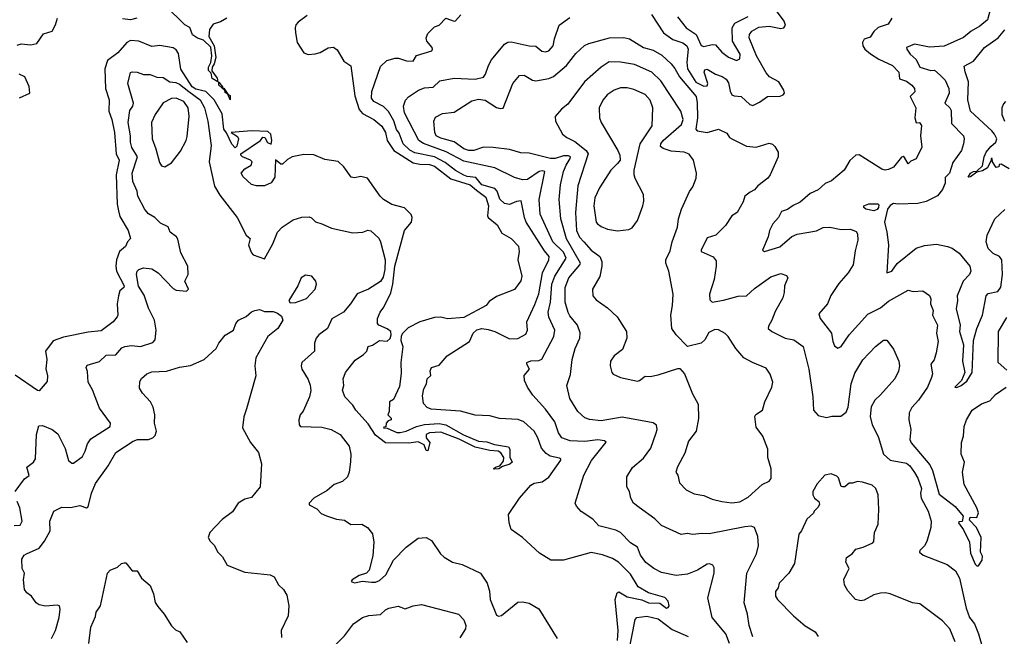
# Model space of a CAD drawing. Extents: x 1468344 to 1613994, y 525695 to 643861.
# Tile 169 of 256: x 1523916 to 1529944, y 565609 to 569386. Entities that reach past the tile are written whole.
import ezdxf

# ---------------------------------------------------------------- set-up
doc = ezdxf.new("R2010")
doc.units = 0

msp = doc.modelspace()

# ---------------------------------------------------------------- linework, layer by layer
at = {"layer": '0CON10XD'}
for points in [[(1525185, 569394.7), (1525145, 569372.9), (1525101.2, 569358.8), (1525078, 569325), (1525073.6, 569283.6), (1525106.4, 569225), (1525117.3, 569155), (1525107.1, 569115), (1525094.6, 569095.4), (1525092.5, 569072.5), (1525125, 569026.9), (1525130, 569005), (1525095, 569024.5), (1525088.7, 569058.7), (1525072.4, 569075), (1525071.8, 569095), (1525086.1, 569123.9), (1525091.8, 569165), (1525086.5, 569216.5), (1525040.5, 569260.5), (1525005, 569273.1), (1524975, 569292), (1524958.5, 569338.5), (1524927.3, 569355), (1524809.5, 569469.5)], [(1528275.9, 568925.9), (1528289.1, 568919.1), (1528332.5, 568915), (1528385, 568865.6), (1528405, 568860.9), (1528445, 568880), (1528495, 568916), (1528572.1, 568917.9), (1528590, 568925), (1528597.5, 568935), (1528594.4, 568955), (1528564.1, 569004.1), (1528505.7, 569035), (1528485, 569060), (1528426.3, 569165), (1528382, 569275), (1528384.7, 569295), (1528397.7, 569315), (1528440.1, 569339.9), (1528505, 569345.9), (1528575, 569331.2), (1528593.4, 569336.6), (1528605, 569352.5), (1528596.1, 569376.1), (1528525, 569471.8)], [(1529867.6, 569485), (1529840.5, 569385), (1529795, 569345.5), (1529741.4, 569315), (1529695, 569277.5), (1529575, 569224.2), (1529485, 569218.2), (1529395, 569235.5), (1529345.8, 569215), (1529346.7, 569205), (1529368.4, 569175), (1529405, 569141.9), (1529426.8, 569095), (1529495, 569074.4), (1529517.1, 569077.1), (1529551.4, 569045), (1529581.1, 569015), (1529603.5, 568965), (1529605.5, 568935), (1529580, 568875), (1529610.9, 568845), (1529618.5, 568828.5), (1529620, 568750), (1529693.1, 568675), (1529698.2, 568655), (1529694.5, 568625), (1529680.9, 568585), (1529628.3, 568511.7), (1529607.5, 568445), (1529581.1, 568418.9), (1529581.8, 568385), (1529565.4, 568345), (1529535, 568306.5), (1529465, 568272.5), (1529415, 568259.5), (1529295, 568255.4), (1529265, 568259.6), (1529245, 568247.5), (1529229.3, 568225), (1529210, 568145), (1529225.4, 568085), (1529235.9, 568005.9), (1529224, 567835), (1529255, 567844.7), (1529288.3, 567891.7), (1529405, 567986.4), (1529455, 568002.7), (1529529.8, 568009.8), (1529596.7, 567996.7), (1529625, 567986.4), (1529667.1, 567955), (1529733.5, 567875), (1529739.5, 567845), (1529730, 567825), (1529691.5, 567785), (1529654.6, 567695), (1529656.4, 567665), (1529648.5, 567615), (1529673.6, 567515), (1529669.5, 567475), (1529693.6, 567395), (1529687.4, 567295), (1529702.5, 567225), (1529681.9, 567175), (1529641.2, 567135), (1529652.7, 567132.7), (1529680.8, 567145), (1529715, 567170.9), (1529747.5, 567225), (1529755, 567421.2), (1529774.7, 567495), (1529810.8, 567575), (1529833.3, 567695), (1529845, 567707.7), (1529905, 567721.5), (1529923.1, 567746.9), (1529932.3, 567825), (1529928.5, 567915), (1529915, 567934.4), (1529875, 567954.6), (1529845.5, 567985), (1529833.8, 568025), (1529839.6, 568065), (1529886.9, 568165), (1529947.7, 568222.3)], [(1523899.8, 569230.2), (1523925, 569237.1), (1523985, 569230.9), (1524020.6, 569239.4), (1524061.5, 569298.5), (1524114.3, 569315.7), (1524135, 569354), (1524148, 569395)], [(1524633.3, 569395), (1524595, 569384.7), (1524545, 569390)], [(1525675, 569410.6), (1525620.2, 569369.8), (1525607.5, 569355), (1525601.9, 569335), (1525604.5, 569304.5)], [(1527576.6, 565583.4), (1527580.9, 565645), (1527562.1, 565835), (1527573.8, 565876.2), (1527585, 565881.6), (1527635, 565849.9), (1527725, 565832.3), (1527765, 565814.8), (1527835, 565811.2), (1527875, 565781.1), (1527885.5, 565784.5), (1527891.4, 565795), (1527886.2, 565825), (1527866.3, 565846.3), (1527766, 565876), (1527702.2, 565912.2), (1527655, 565990), (1527582.9, 566062.9), (1527545, 566085.5), (1527485, 566108.9), (1527415, 566122.1), (1527245.5, 566074.5), (1527167.5, 566075), (1527098, 566118), (1526993.4, 566213.4), (1526925, 566263.8), (1526912.5, 566305), (1526909.2, 566355), (1526975.7, 566455), (1527045, 566535.6), (1527065, 566546.2), (1527115, 566555.3), (1527155, 566583.8), (1527228.3, 566688.3), (1527228.6, 566695), (1527220, 566700), (1527162.8, 566712.8), (1527139.5, 566729.5), (1527111.6, 566761.6), (1527088.6, 566825), (1527065, 566866.4), (1527001.9, 566921.9), (1526967.3, 566937.3), (1526853.3, 566943.3), (1526795, 566959.4), (1526705, 566962.5), (1526615, 566988.8), (1526435, 567000), (1526410.2, 567010.2), (1526387.5, 567035), (1526382.1, 567082.1), (1526390, 567125), (1526406.4, 567155), (1526411.1, 567185), (1526432.9, 567207.1), (1526430, 567235), (1526437.5, 567255), (1526485, 567270), (1526532.6, 567327.4), (1526670.8, 567415), (1526692.2, 567465), (1526715, 567486.7), (1526745, 567494.4), (1526785, 567488.9), (1526825, 567476.5), (1526915, 567430), (1526966.5, 567433.5), (1527015, 567460), (1527025.7, 567484.3), (1527021.2, 567535), (1527069.6, 567640.4), (1527093.7, 567706.3), (1527117.1, 567835), (1527154.7, 567915), (1527157.7, 567935), (1527129, 567969), (1527017.7, 568145), (1527005.7, 568175), (1526985.3, 568275.3), (1526958.1, 568271.9), (1526915, 568252.7), (1526885, 568259.5), (1526855.9, 568285.9), (1526838.4, 568335), (1526825, 568351.9), (1526745, 568373.5), (1526708.6, 568418.6), (1526655, 568424.2), (1526635, 568432.9), (1526585, 568462.4), (1526521.5, 568511.5), (1526455.3, 568545.3), (1526335, 568570.9), (1526305, 568586), (1526263, 568625), (1526239.9, 568689.9), (1526223.4, 568713.4), (1526205.9, 568765.9), (1526173.6, 568823.6), (1526143.5, 568853.5), (1526084.7, 568884.7), (1526070.4, 568905), (1526071.1, 568945), (1526125, 569098.8), (1526164.5, 569135.5), (1526215, 569150.6), (1526235, 569150.6), (1526283.8, 569133.8), (1526325, 569132.2), (1526344.7, 569165.3), (1526438.8, 569195), (1526444, 569205), (1526440.8, 569215), (1526408.6, 569255), (1526404.4, 569275), (1526415, 569302), (1526455, 569341.4), (1526485, 569352.9), (1526525, 569394.3), (1526575, 569375.6), (1526585, 569378.9), (1526616.7, 569415)], [(1528261.8, 565565), (1528238.7, 565625), (1528154.5, 565725), (1528128.2, 565845), (1528168.6, 565995), (1528168.3, 566028.3), (1528160, 566045), (1528142.1, 566052.1), (1528125, 566050.6), (1528065, 566013.1), (1528005, 565990), (1527935, 565981.9), (1527845, 566000), (1527797.5, 566025), (1527750.1, 566060.1), (1527716.1, 566106.1), (1527698.2, 566155), (1527655, 566180.5), (1527594.7, 566244.7), (1527565, 566260), (1527495, 566277.5), (1527461.2, 566285), (1527425, 566326), (1527353.2, 566373.2), (1527325.7, 566405.7), (1527317.5, 566425), (1527368.9, 566595), (1527416.7, 566685), (1527507.1, 566797.1), (1527496.1, 566806.1), (1527455, 566812), (1527375, 566802.3), (1527285.3, 566805.3), (1527235.6, 566825), (1527213.8, 566855), (1527192.7, 566922.7), (1527135, 566999.2), (1527058.1, 567085), (1527024.2, 567135), (1527006, 567175), (1527004.1, 567205.9), (1527037.5, 567245), (1527020, 567275), (1527020.8, 567285), (1527045, 567295.9), (1527095, 567299.1), (1527113.1, 567306.9), (1527186, 567445), (1527191.5, 567485), (1527155, 567564), (1527150.4, 567595), (1527166.5, 567655), (1527174.1, 567765), (1527191.3, 567815), (1527262, 567925), (1527245, 567961), (1527179.6, 568025), (1527102.5, 568195), (1527095.3, 568285), (1527130.5, 568455), (1527115, 568460.2), (1527095.6, 568455), (1527025, 568407.6), (1526995, 568405.4), (1526945, 568419.6), (1526825, 568477.3), (1526635, 568519.2), (1526526.7, 568576.7), (1526387.2, 568627.2), (1526359.4, 568645), (1526272.6, 568815), (1526265.4, 568855), (1526277.4, 568892.6), (1526296.7, 568913.3), (1526358, 568955), (1526395, 568967.9), (1526447.3, 568972.7), (1526488.7, 569011.3), (1526575, 569027.1), (1526705, 569021.3), (1526756.1, 569033.9), (1526768.6, 569051.4), (1526785.4, 569104.6), (1526805, 569140), (1526884.5, 569235.5), (1526905, 569247.5), (1526925, 569249.2), (1527035, 569224.6), (1527075, 569223.1), (1527112.2, 569192.2), (1527135, 569188.2), (1527155, 569195.5), (1527182.2, 569225), (1527189.3, 569269.3), (1527218.9, 569351.1), (1527285, 569398.9)], [(1527785, 569416.5), (1527857.1, 569305), (1527915.5, 569265), (1527975, 569243.5), (1528000.4, 569225), (1528007.6, 569205), (1527999.9, 569125), (1528004.3, 569085), (1528055, 569003.8), (1528105, 568978.7), (1528125, 568980), (1528128.2, 568995), (1528105.5, 569065), (1528110.6, 569079.4), (1528125, 569083.1), (1528175, 569051.2), (1528216.7, 569036.7), (1528240.5, 569020.5), (1528255, 568998), (1528265, 568948.8), (1528275.9, 568925.9)], [(1527942.9, 569402.9), (1527995.5, 569335), (1528056.6, 569295), (1528087.9, 569227.9), (1528105, 569221.4), (1528155, 569233.6), (1528175, 569230.9), (1528215, 569187.7), (1528255, 569156.8), (1528305, 569135.8), (1528325.7, 569145), (1528326.1, 569175), (1528280.6, 569255), (1528277.7, 569335), (1528295.2, 569364.8), (1528376.7, 569405)], [(1529256.2, 569395), (1529231.9, 569358.1), (1529171.6, 569338.4), (1529145.9, 569314.1), (1529122.3, 569277.7), (1529085, 569265.7), (1529075.7, 569245), (1529077.5, 569225), (1529090, 569205), (1529125.5, 569175.5), (1529174.8, 569144.8), (1529258.9, 569105), (1529299.1, 569065), (1529302.7, 569022.7), (1529345, 569009.5), (1529378.6, 568985), (1529394.4, 568965), (1529395.5, 568944.5), (1529366.9, 568915), (1529402.4, 568845), (1529395.6, 568785), (1529404.2, 568754.2), (1529425, 568756.2), (1529437.6, 568737.6), (1529430, 568675), (1529439.2, 568605), (1529405, 568534.2), (1529371.3, 568518.7), (1529355, 568503.3), (1529331.9, 568541.9), (1529325, 568548), (1529315, 568544.2), (1529265, 568481.5), (1529235, 568467.1), (1529215, 568464.3), (1529195, 568470), (1529093.4, 568533.4), (1529055, 568558.6), (1529035, 568556), (1528997.2, 568522.8), (1528964.3, 568465), (1528885, 568398.9), (1528847.5, 568382.5), (1528805, 568344.4), (1528755, 568321.9), (1528695, 568268.9), (1528651.6, 568248.4), (1528616.5, 568223.5), (1528579.8, 568210.2), (1528562.2, 568175), (1528526.8, 568135), (1528505.4, 568095), (1528498.5, 568055), (1528463.8, 567975), (1528476.4, 567966.4), (1528569.4, 567995), (1528642.8, 568057.2), (1528675, 568072.4), (1528795, 568093.2), (1528835, 568113.8), (1528875, 568114.2), (1528945, 568101.1), (1529003.1, 568103.1), (1529038, 568088), (1529045.6, 568075), (1529046.5, 568035), (1529030.9, 567969.1), (1529019.2, 567885), (1528988.1, 567835), (1528930.9, 567769.1), (1528882.7, 567697.3), (1528861.9, 567645), (1528809.4, 567585), (1528815.6, 567555), (1528886.9, 567465), (1528893.3, 567415), (1528905, 567388.8), (1528925, 567373.8), (1528945, 567384.2), (1528993.3, 567455), (1529108, 567582), (1529185, 567621.6), (1529235, 567661.6), (1529355, 567728.9), (1529385, 567720.9), (1529445, 567725.8), (1529486, 567696), (1529493.6, 567675), (1529492.5, 567645), (1529507.8, 567605), (1529503.6, 567575), (1529534.5, 567515), (1529528.1, 567465), (1529533.1, 567445), (1529540, 567415), (1529526.2, 567345), (1529515, 567302), (1529494.5, 567275), (1529503.8, 567216.2), (1529498.8, 567195), (1529473.8, 567135), (1529419.6, 567055), (1529378.7, 567011.3), (1529361.4, 566978.6), (1529360, 566935), (1529371.8, 566875), (1529365.4, 566815), (1529374.7, 566794.7), (1529488.5, 566658.5), (1529503.7, 566625), (1529545, 566480.3), (1529642.5, 566405), (1529692.7, 566345), (1529685, 566312.5), (1529665, 566310), (1529663.3, 566305), (1529695, 566262), (1529730, 566185), (1529737.7, 566117.7), (1529765, 566051.2), (1529775, 566040), (1529785, 566040), (1529807.8, 566075), (1529810.6, 566100.6), (1529797.5, 566125), (1529802, 566215), (1529773.6, 566275), (1529730.6, 566320.6), (1529735, 566338.6), (1529775, 566336.2), (1529785.4, 566365), (1529775.3, 566395), (1529698.6, 566538.6), (1529687.3, 566615), (1529700.4, 566675), (1529680.8, 566725), (1529681.1, 566795), (1529694.6, 566835), (1529697.8, 566895), (1529711.9, 566935), (1529746.3, 566993.7), (1529805, 567032.2), (1529855, 567052.2), (1529889.5, 567090.5), (1529955, 567134.2)], [(1525604.5, 569304.5), (1525615.7, 569245.7), (1525655, 569183.3), (1525682.7, 569172.7), (1525725, 569175.6), (1525755, 569184.4), (1525805, 569213.1), (1525837, 569217), (1525860, 569200), (1525900.9, 569130.9), (1525943.9, 569103.9), (1525968.5, 568918.5), (1525995.2, 568835), (1526015, 568810.2), (1526085, 568773.7), (1526133, 568733), (1526155.7, 568695), (1526165.3, 568645), (1526206.5, 568585), (1526325, 568509.1), (1526365, 568499.8), (1526425, 568499.6), (1526455, 568489.3), (1526555, 568409.9), (1526674.9, 568374.9), (1526712.2, 568342.2), (1526769.6, 568299.6), (1526785.9, 568245), (1526779.2, 568185), (1526783.9, 568173.9), (1526838.5, 568128.5), (1526867.9, 568077.9), (1526925.5, 568045.5), (1526969.5, 567999.5), (1526973.1, 567965), (1526965.7, 567915), (1526989.2, 567815), (1526983.9, 567786.1), (1526945, 567734), (1526835, 567690), (1526789.5, 567660.5), (1526771.2, 567635), (1526635, 567562.2), (1526535, 567554.2), (1526494.2, 567564.2), (1526455, 567560.6), (1526365, 567535.6), (1526295, 567498.6), (1526258.6, 567461.4), (1526251.3, 567445), (1526250.4, 567420.4), (1526262.6, 567385), (1526248.6, 567285), (1526251.2, 567218.8), (1526240.5, 567139.5), (1526205, 567060), (1526180, 567045), (1526177.5, 566985), (1526170, 566965), (1526190, 566945), (1526190, 566935), (1526171.7, 566928.3), (1526160, 566915), (1526158.3, 566891.7), (1526145, 566890), (1526143.8, 566885), (1526165, 566883.3), (1526225, 566858), (1526245, 566857.1), (1526282.5, 566865), (1526345.3, 566894.7), (1526395.3, 566905.3), (1526485, 566912.3), (1526525, 566904), (1526633.6, 566843.6), (1526725, 566804.6), (1526775, 566800.4), (1526823.3, 566783.3), (1526908.9, 566768.9), (1526916.2, 566756.2), (1526917.1, 566707.1), (1526930, 566675), (1526916.8, 566663.2), (1526871.2, 566648.8), (1526850, 566635), (1526821.7, 566631.7), (1526817.5, 566635), (1526830, 566645), (1526856.4, 566653.6), (1526878.3, 566681.7), (1526879.5, 566705), (1526862.4, 566732.4), (1526845, 566743.5), (1526795, 566746.8), (1526705, 566767.5), (1526606.2, 566816.2), (1526495, 566859.4), (1526424.7, 566855.3), (1526403.6, 566845), (1526404.3, 566825), (1526426, 566795), (1526415, 566744), (1526405, 566746.7), (1526392.2, 566782.2), (1526355, 566800.8), (1526298.2, 566791.8), (1526155, 566794.4), (1526095, 566841.6), (1526049.9, 566909.9), (1525974, 566994), (1525955, 567025.6), (1525905.6, 567075), (1525892.5, 567117.5), (1525900.8, 567145), (1525896.4, 567185), (1525911.1, 567225), (1525969.2, 567300.8), (1526021.4, 567335), (1526040.8, 567355), (1526050, 567385), (1526075, 567392.5), (1526118.3, 567421.7), (1526165, 567417.1), (1526185, 567432.2), (1526191.2, 567455), (1526187.4, 567475), (1526165, 567491.5), (1526113.8, 567515), (1526106.2, 567525), (1526106.7, 567555), (1526122.5, 567595), (1526144.7, 567625.3), (1526188.1, 567711.9), (1526201.2, 567765), (1526212.5, 567875), (1526272.2, 568095), (1526315.4, 568145), (1526318.8, 568175), (1526312.7, 568192.7), (1526272.6, 568232.6), (1526194.1, 568254.1), (1526142.7, 568285), (1526122.7, 568305), (1526045, 568415.6), (1526005, 568425.5), (1525965, 568416.9), (1525945, 568420.8), (1525901.5, 568485), (1525865, 568517.1), (1525785, 568530), (1525717.6, 568557.6), (1525655, 568560.9), (1525583.8, 568545), (1525555, 568530), (1525525, 568501.2), (1525515, 568501.2), (1525481.7, 568528.3), (1525478.7, 568421.3), (1525455, 568386), (1525415, 568368.6), (1525365, 568367.5), (1525335, 568376.2), (1525285, 568422.5), (1525272.5, 568445), (1525295, 568472.5), (1525332.5, 568495), (1525340, 568515), (1525330, 568525), (1525280, 568545), (1525270, 568555), (1525270, 568565), (1525390, 568645), (1525405, 568666.7), (1525417.5, 568665), (1525434.1, 568634.1), (1525455, 568623.3), (1525458.9, 568645), (1525454.4, 568685), (1525435, 568700.8), (1525335.8, 568705.8), (1525210, 568695), (1525249.3, 568669.3), (1525256.4, 568656.4), (1525245, 568610), (1525235, 568600), (1525215, 568623.8), (1525182.5, 568692.5), (1525165.3, 568715.3), (1525155, 568810), (1525107.3, 568895), (1525055.8, 568945.8), (1524995, 568960.6), (1524972.4, 568975), (1524901.8, 569081.8), (1524887.9, 569177.9), (1524875, 569200), (1524855, 569213.1), (1524775, 569226.9), (1524725, 569221.8), (1524645, 569253.1), (1524595, 569258.2), (1524571.5, 569245), (1524516.8, 569183.2), (1524454.2, 569135), (1524437.8, 569085), (1524441.6, 568965), (1524463.5, 568895), (1524461.7, 568825), (1524480.8, 568775), (1524496.1, 568695), (1524506.9, 568565), (1524524.5, 568525), (1524506.6, 568435), (1524512, 568255), (1524520, 568215), (1524529.8, 568179.8), (1524580, 568095), (1524594.3, 568045.7), (1524575.8, 568025), (1524563, 567997), (1524527.8, 567965), (1524508.5, 567915), (1524503.9, 567875), (1524508.8, 567845), (1524555.3, 567754.7), (1524554.2, 567745), (1524529.2, 567725), (1524520.7, 567695), (1524513.5, 567645), (1524517.1, 567575), (1524512.5, 567565), (1524488, 567535), (1524415, 567479.1), (1524335, 567470.8), (1524185, 567442), (1524120.7, 567419.3), (1524074.3, 567355), (1524081.4, 567305), (1524076.8, 567246.8), (1524085.8, 567205), (1524085, 567170), (1524035, 567112.5), (1524025, 567113.8), (1523887.4, 567207.4)], [(1528404.6, 565605), (1528381.9, 565675), (1528371.4, 565745), (1528351.3, 565815), (1528367.7, 565995), (1528426.9, 566115), (1528438.6, 566165), (1528435, 566220), (1528413.8, 566275), (1528395, 566282.9), (1528355, 566280), (1528137.3, 566237.3), (1528095, 566239.4), (1528035, 566231.9), (1528005, 566239.4), (1527965, 566233.5), (1527845, 566287.5), (1527805, 566328.6), (1527707.9, 566397.9), (1527674, 566425), (1527657.5, 566455), (1527649.2, 566495), (1527632.5, 566525), (1527634, 566585), (1527666.7, 566643.3), (1527735, 566700), (1527779.2, 566760.8), (1527813.3, 566855), (1527818.1, 566875), (1527815, 566902.5), (1527795, 566915.7), (1527605, 566950.4), (1527475, 566929.6), (1527405, 566936.4), (1527375, 566947.5), (1527332.7, 566985), (1527284.6, 567065), (1527266.5, 567145), (1527288.3, 567211.7), (1527298, 567305), (1527317.3, 567372.7), (1527345.5, 567435), (1527348.3, 567468.3), (1527332, 567515), (1527285, 567571.5), (1527272.9, 567592.9), (1527254.8, 567654.8), (1527255.3, 567745), (1527278.8, 567805), (1527346.1, 567883.9), (1527349.5, 567895), (1527263.9, 568043.9), (1527229.5, 568165), (1527218.1, 568285), (1527226.9, 568375), (1527245.9, 568455), (1527261.6, 568495), (1527287, 568535), (1527287.2, 568545), (1527275, 568551.4), (1527245, 568551.9), (1527195, 568535.7), (1527164.8, 568534.8), (1527035, 568567.3), (1526985, 568570.4), (1526915, 568590), (1526815, 568602.3), (1526755, 568605.4), (1526696, 568584), (1526665, 568584.4), (1526635, 568593.7), (1526575, 568637.6), (1526495, 568659.2), (1526466.5, 568675), (1526458.2, 568695), (1526452.2, 568765), (1526461.2, 568788.8), (1526505, 568810.5), (1526575, 568818.9), (1526685, 568889.1), (1526725, 568899.6), (1526765, 568893.1), (1526835, 568847.7), (1526858.5, 568841.5), (1526875, 568844.3), (1526935.6, 568995), (1526975, 569042.9), (1527005, 569045.6), (1527055, 569014.5), (1527075, 569010.8), (1527155, 569025.4), (1527185, 569036.9), (1527264.5, 569105), (1527321.8, 569178.2), (1527372.9, 569227.1), (1527400.2, 569239.8), (1527526.2, 569273.8), (1527615, 569277.5), (1527648.5, 569268.5), (1527735.8, 569215), (1527795, 569198.8), (1527847.6, 569167.6), (1527904.7, 569114.7), (1527927, 569087), (1527954.7, 569035), (1528057, 568915), (1528063.7, 568876.3), (1528065.7, 568785), (1528055.8, 568715.8), (1528063.3, 568705), (1528125, 568695.6), (1528195, 568714.2), (1528245, 568691.2), (1528262, 568665), (1528276.2, 568655), (1528365, 568611.9), (1528425, 568605.7), (1528505, 568628.8), (1528525, 568623.3), (1528539.5, 568609.5), (1528560, 568575), (1528558.8, 568545), (1528510, 568435), (1528495.4, 568414.6), (1528435, 568368.8), (1528415, 568344), (1528388.3, 568328.3), (1528355.8, 568305), (1528345, 568270), (1528308, 568205), (1528275.7, 568184.3), (1528237.8, 568125), (1528177.5, 568065), (1528125, 568048.6), (1528087.9, 567975), (1528088.5, 567965), (1528162.5, 567932.5), (1528179.1, 567909.1), (1528180, 567875), (1528168.2, 567795), (1528140, 567705), (1528140.5, 567670.5), (1528155, 567656.4), (1528225, 567667.1), (1528315, 567692.5), (1528365, 567694.6), (1528415, 567738.6), (1528515, 567810.8), (1528575, 567832), (1528609.5, 567819.5), (1528618.8, 567805), (1528598, 567755), (1528596.1, 567713.9), (1528587.3, 567682.7), (1528540.9, 567599.1), (1528521.4, 567545), (1528500.5, 567509.5), (1528498, 567495), (1528521.2, 567475), (1528603.3, 567435), (1528656, 567425), (1528711.9, 567385), (1528748.1, 567245), (1528772.5, 567075), (1528776.7, 566995), (1528805, 566961.2), (1528855, 566950), (1528887.7, 566957.7), (1528943, 566957), (1528975, 566982.5), (1528987.7, 567012.3), (1529005.5, 567155), (1529029.4, 567220.6), (1529077.6, 567302.4), (1529155, 567383.8), (1529205, 567423.8), (1529225, 567422.5), (1529265, 567366.7), (1529299.2, 567295), (1529301.4, 567265), (1529296.4, 567233.6), (1529273.6, 567186.4), (1529185, 567088.6), (1529150.8, 567055), (1529128, 567015), (1529122, 566955), (1529134.2, 566905), (1529172.1, 566832.1), (1529203.5, 566725), (1529245, 566687.9), (1529345, 566669.1), (1529365, 566652.7), (1529395, 566612.7), (1529415, 566576.9), (1529437.5, 566515), (1529430, 566485), (1529435.5, 566454.5), (1529476.8, 566375), (1529495.5, 566315), (1529493.8, 566276.2), (1529470.2, 566189.8), (1529456.1, 566163.9), (1529425.8, 566135), (1529424.4, 566124.4), (1529446.7, 566105), (1529595, 566048.6), (1529645, 566010), (1529669.5, 565965), (1529711.2, 565781.2), (1529730.8, 565725), (1529761.5, 565685), (1529785.9, 565625), (1529812.5, 565532.5)], [(1529972.7, 568472.7), (1529925, 568500), (1529911.7, 568498.3), (1529910, 568485), (1529895, 568480), (1529872.5, 568515), (1529870, 568535), (1529863.8, 568535), (1529863.3, 568525), (1529841.2, 568478.8), (1529810.9, 568459.1), (1529775, 568451.2), (1529736, 568424), (1529721.7, 568421.7), (1529736.9, 568445), (1529755, 568455.9), (1529775, 568458.8), (1529809.6, 568490.4), (1529820.2, 568545), (1529832.9, 568575), (1529860.4, 568609.6), (1529891.2, 568635), (1529897.5, 568655), (1529884.5, 568685), (1529867.5, 568705), (1529736.1, 568825), (1529720.9, 568895), (1529725.5, 569005.5), (1529703.6, 569066.4), (1529698.8, 569101.2), (1529755, 569131.2), (1529821.8, 569215), (1529906.1, 569273.9), (1529947.2, 569322.8)], [(1528275, 566426.2), (1528325, 566432.1), (1528375, 566461.1), (1528462, 566538), (1528505, 566560), (1528515.8, 566575.8), (1528516, 566635), (1528496.7, 566705), (1528496.7, 566755), (1528465.6, 566835.6), (1528425, 566890), (1528416.2, 566955), (1528422.7, 566967.3), (1528463.8, 566995), (1528478, 567045), (1528521.2, 567135), (1528526, 567165), (1528511.2, 567215), (1528485, 567251.2), (1528402.5, 567285), (1528350, 567315), (1528301.2, 567371.2), (1528252.5, 567445), (1528235, 567463.3), (1528195, 567485.8), (1528172.2, 567487.8), (1528135, 567468.8), (1528110, 567425), (1528087.5, 567405), (1528003.9, 567383.9), (1527935.5, 567455.5), (1527907.5, 567495), (1527903.1, 567575), (1527912.9, 567635), (1527917.5, 567705), (1527891.1, 567845), (1527872.2, 567895), (1527872.5, 567915), (1527899.1, 567970.9), (1527911.5, 568025), (1527944.2, 568115), (1527949.4, 568165), (1527967.5, 568225), (1528017.6, 568332.4), (1528037.6, 568362.4), (1528056.9, 568415), (1528058.6, 568445), (1528041.8, 568525), (1528015, 568561.2), (1527985, 568573.3), (1527905, 568579.5), (1527855, 568596), (1527839.3, 568609.3), (1527840.6, 568625), (1527855.3, 568645), (1527967.1, 568742.9), (1527978.2, 568775), (1527963.8, 568825), (1527842, 569012), (1527785.2, 569065.2), (1527680.6, 569110.6), (1527595, 569125.3), (1527525, 569126.9), (1527475.3, 569094.7), (1527374.7, 569005.3), (1527272.4, 568867.6), (1527232.4, 568837.6), (1527195, 568792.5), (1527195.8, 568765), (1527238.6, 568685), (1527265, 568663.1), (1527315, 568640), (1527384.6, 568585), (1527395.3, 568565), (1527332.8, 568367.2), (1527318.1, 568205), (1527325.2, 568095), (1527343, 568053), (1527370.4, 568025), (1527415, 567974.5), (1527466.7, 567935), (1527480.9, 567905), (1527480.5, 567875), (1527466.7, 567813.3), (1527422.9, 567735), (1527425.8, 567695), (1527445, 567669.2), (1527515, 567620.6), (1527572.9, 567565), (1527630, 567475), (1527632, 567435), (1527606.7, 567365), (1527555, 567326), (1527532.5, 567295), (1527530.8, 567265), (1527540.8, 567225), (1527549.2, 567215), (1527594.7, 567194.7), (1527697.8, 567172.2), (1527710, 567175), (1527745, 567202), (1527775, 567200.8), (1527825, 567210), (1527945, 567250), (1527958.3, 567248.3), (1527985.9, 567215.9), (1528034.1, 567094.1), (1528070.5, 567030.5), (1528072.6, 566942.6), (1528056.7, 566865), (1528011.1, 566805), (1527988.6, 566731.4), (1527942.7, 566647.3), (1527933.3, 566615), (1527945.8, 566595), (1527955, 566548.8), (1527995.4, 566505.4), (1528045, 566482.5), (1528105, 566471.5), (1528155, 566449.5), (1528213.8, 566433.8), (1528275, 566426.2)], [(1523888, 566495), (1523945.8, 566574.2), (1523975, 566593.8), (1523960, 566645), (1524000.8, 566675), (1524012.2, 566695), (1524018.5, 566845), (1524032.5, 566897.5), (1524055, 566899.5), (1524115, 566876.2), (1524150.1, 566850.1), (1524195, 566758.8), (1524214.5, 566685), (1524235, 566668.6), (1524245, 566669.2), (1524300.6, 566709.4), (1524317.7, 566742.3), (1524331.3, 566788.7), (1524351.9, 566818.1), (1524470.8, 566895), (1524472.9, 566915), (1524405, 567006), (1524361.2, 567118.8), (1524335.4, 567165), (1524330.7, 567230.7), (1524322.2, 567255), (1524329.5, 567270.5), (1524405, 567292.5), (1524445, 567330.4), (1524505, 567333.5), (1524541.2, 567375), (1524560, 567385), (1524599.7, 567389.7), (1524655, 567384.5), (1524730.8, 567409.2), (1524745.8, 567424.2), (1524751.8, 567485), (1524740.4, 567545), (1524705, 567618), (1524677.4, 567697.4), (1524644.3, 567754.3), (1524632.2, 567825), (1524635.5, 567845), (1524645, 567855.5), (1524674.2, 567865.8), (1524725, 567858.9), (1524763.2, 567835), (1524855, 567738.8), (1524875, 567730), (1524937, 567723), (1524950, 567735), (1524926.7, 567785), (1524948, 567825), (1524945.6, 567875), (1524902.2, 567957.8), (1524885, 568041.2), (1524876.4, 568056.4), (1524836.9, 568085), (1524825, 568116.9), (1524778.7, 568138.7), (1524743.8, 568173.8), (1524705, 568197.1), (1524682.9, 568222.9), (1524640, 568305), (1524634.5, 568335), (1524607.8, 568395), (1524604.7, 568445), (1524637.9, 568545), (1524603.3, 568603.3), (1524593.7, 568635), (1524594.1, 568675), (1524580.6, 568755), (1524590.5, 568829.5), (1524608.1, 568855), (1524612.5, 568875), (1524578.2, 568995), (1524595, 569062), (1524605, 569066.7), (1524635, 569064.5), (1524675, 569050.7), (1524715, 569050), (1524755, 569032.7), (1524795, 569030.9), (1524835, 569005.8), (1524871, 569001), (1524895, 568990.8), (1524952.1, 568945), (1525021.7, 568895), (1525047.6, 568845), (1525067.9, 568765), (1525088.4, 568615), (1525076.9, 568515), (1525109.5, 568365), (1525140.5, 568310.5), (1525247.5, 568175), (1525302.5, 568065), (1525326.2, 568045), (1525317.1, 568005), (1525335, 567956.7), (1525345, 567946.2), (1525415, 567920), (1525465, 568013.8), (1525493.8, 568085), (1525522.5, 568115), (1525590.9, 568159.1), (1525643.4, 568176.6), (1525687.3, 568177.3), (1525702.3, 568172.3), (1525727.3, 568147.3), (1525765.7, 568134.3)], [(1523915, 568906.7), (1523977.8, 568935), (1523975, 568976.2), (1523947.1, 569035), (1523912.3, 569052.3)], [(1525205, 568894.4), (1525189.5, 568929.5), (1525175, 568938.8), (1525171.7, 568951.7), (1525136.2, 568985), (1525135, 569002.5), (1525156.9, 568975), (1525157, 568967), (1525165, 568966.9), (1525190.5, 568930.5), (1525205, 568921.2), (1525205, 568894.4)], [(1527575, 568093.1), (1527645, 568100), (1527665, 568110.8), (1527698.6, 568155), (1527731.4, 568245), (1527737.5, 568275), (1527734.2, 568314.2), (1527683.4, 568413.4), (1527677.1, 568435), (1527678.6, 568465), (1527715.3, 568624.7), (1527787.9, 568735), (1527793.1, 568845), (1527775, 568892), (1527745, 568927.5), (1527675, 568958.9), (1527635, 568967.3), (1527595, 568967.5), (1527555, 568954.4), (1527512.9, 568925), (1527486.5, 568893.5), (1527463.8, 568845), (1527464.7, 568784.7), (1527475, 568756), (1527578.1, 568585), (1527590, 568555), (1527592.5, 568525), (1527575, 568504), (1527535.8, 568465), (1527465, 568356), (1527436.7, 568295), (1527431.3, 568245), (1527446.2, 568145), (1527453.8, 568135), (1527475, 568119.2), (1527515, 568102.9), (1527575, 568093.1)], [(1524805, 568483.8), (1524845, 568508.8), (1524899.8, 568580.2), (1524934.4, 568645), (1524940.8, 568669.2), (1524953.9, 568795), (1524946.5, 568845), (1524920.4, 568885), (1524875, 568905.8), (1524845, 568903.1), (1524794.3, 568875.7), (1524746.2, 568805), (1524723.2, 568755), (1524726.8, 568655), (1524750, 568595), (1524771.8, 568511.8), (1524785, 568491.2), (1524805, 568483.8)], [(1529951.9, 568885), (1529938.7, 568871.3), (1529929.2, 568845), (1529928.7, 568805), (1529944.7, 568765)], [(1529145, 568214.4), (1529096.2, 568225), (1529083.3, 568235), (1529083.8, 568245), (1529115, 568257.8), (1529168.8, 568258.8), (1529175, 568252.5), (1529172.9, 568235), (1529165, 568222.5), (1529145, 568214.4)], [(1525765.7, 568134.3), (1525825, 568108.6), (1525955, 568080), (1526015.8, 568084.2), (1526046.4, 568096.4), (1526065, 568093.3), (1526115, 568048), (1526124.4, 568025), (1526153.5, 567915), (1526151.2, 567855), (1526141.8, 567808.2), (1526125, 567782.5), (1526052, 567735), (1525983, 567707), (1525942.1, 567645), (1525898.2, 567595), (1525826.3, 567553.7), (1525800, 567495), (1525746.9, 567455), (1525731.1, 567435), (1525721.9, 567405), (1525721.9, 567355), (1525642.9, 567285), (1525638.6, 567265), (1525642.9, 567245), (1525681.7, 567181.7), (1525695, 567147.5), (1525699.4, 567115), (1525690.5, 567075), (1525651.2, 566988.8), (1525633.3, 566965), (1525624, 566935), (1525626.2, 566905), (1525635, 566893.8), (1525765, 566889.4), (1525823.3, 566875), (1525877.5, 566845), (1525932.9, 566772.9), (1525944, 566725), (1525942.3, 566677.7), (1525933.8, 566613.8), (1525923.8, 566585), (1525893.3, 566556.7), (1525842, 566538), (1525798.1, 566501.9), (1525716.7, 566455), (1525687.5, 566425), (1525687.5, 566415), (1525735, 566388.8), (1525761.7, 566361.7), (1525795, 566347.1), (1525855, 566325.8), (1525905, 566319.4), (1525943.2, 566293.2), (1526010, 566295), (1526045.8, 566275.8), (1526075.8, 566235.8), (1526084.4, 566185), (1526077.8, 566102.2), (1526055.7, 566014.3), (1526039.2, 565995), (1525995, 565980.7), (1525951.9, 565955), (1525945.8, 565945), (1525965, 565935.7), (1526015, 565947.3), (1526070.8, 565940.8), (1526095, 565941.5), (1526118.7, 565951.3), (1526158, 565985), (1526204.2, 566075), (1526281.2, 566155), (1526355, 566210), (1526405, 566214.4), (1526437.8, 566195), (1526492.5, 566115), (1526515, 566092.9), (1526565, 566063.8), (1526625, 566048.9), (1526737.1, 565995), (1526778.5, 565935), (1526792.9, 565885), (1526795.4, 565835), (1526835, 565738.1), (1526847.1, 565732.9), (1526865, 565736), (1526965, 565817.7), (1526995, 565819.7), (1527035, 565812.7), (1527095, 565777.9), (1527206, 565596)], [(1525572, 567652), (1525605, 567654.2), (1525671.7, 567678.3), (1525724.2, 567735), (1525732.5, 567765), (1525730, 567785), (1525705, 567813.8), (1525665, 567821.2), (1525640, 567805), (1525618, 567755), (1525563.3, 567665), (1525572, 567652)], [(1523946, 565896), (1523940, 565955), (1523946.2, 565995), (1523932, 566025), (1523928.3, 566081.7), (1523944, 566106), (1523957.5, 566115), (1524035, 566148.6), (1524068.8, 566191.2), (1524102.7, 566255), (1524100, 566315), (1524124.6, 566375.4), (1524175, 566400.8), (1524227.3, 566397.3), (1524285, 566410.6), (1524325, 566395.8), (1524335, 566402.5), (1524356.2, 566485), (1524380.5, 566545), (1524456.8, 566653.2), (1524504.5, 566735), (1524610.8, 566805), (1524636.6, 566813.4), (1524705.6, 566814.4), (1524731.2, 566825), (1524745, 566838.8), (1524753.6, 566866.4), (1524741.2, 566915), (1524743.3, 566965), (1524732.7, 567012.7), (1524716, 567045), (1524667.9, 567097.9), (1524648.8, 567128.8), (1524650.9, 567169.1), (1524661.3, 567188.7), (1524695, 567217.5), (1524725, 567228.1), (1524815, 567231.9), (1524895, 567256.9), (1524962.7, 567267.3), (1525045, 567304), (1525118.9, 567371.1), (1525136.2, 567405), (1525175, 567453.8), (1525225.7, 567484.3), (1525239.2, 567525), (1525255.5, 567544.5), (1525303.2, 567566.8), (1525334.5, 567595.5), (1525355, 567604), (1525385, 567610), (1525415, 567599.2), (1525467.7, 567597.7), (1525495, 567587.5), (1525519.2, 567569.2), (1525527.5, 567545), (1525495.5, 567494.5), (1525436, 567445), (1525362, 567315), (1525356, 567265), (1525360.8, 567205), (1525305, 567001.4), (1525287.6, 566952.4), (1525280.5, 566885), (1525330, 566795), (1525378, 566735), (1525396.7, 566665), (1525388.8, 566525), (1525335, 566460), (1525295, 566448.2), (1525254.3, 566425), (1525219.3, 566370.7), (1525155, 566324.2), (1525080, 566245), (1525069.2, 566215), (1525082.2, 566192.2), (1525107.6, 566167.6), (1525128.1, 566125), (1525156.9, 566095), (1525185.7, 566045.7), (1525295, 566001.2), (1525450, 565985), (1525473, 565973), (1525500, 565925), (1525531.2, 565895), (1525551.7, 565861.7), (1525563.8, 565795), (1525559.2, 565735), (1525516, 565645), (1525518.3, 565601.7)], [(1529959.5, 567239.5), (1529905.9, 567285.9), (1529909.2, 567475), (1529958.5, 567561.5)], [(1529642.9, 565575), (1529610, 565655), (1529565, 565704), (1529427, 565807), (1529382.5, 565815), (1529245, 565870), (1529215, 565876), (1529185, 565873.8), (1529145, 565863.3), (1529085, 565830), (1529065, 565826.7), (1529033.9, 565833.9), (1528985, 565887.5), (1528966, 565925), (1528962.3, 565957.7), (1528980, 565995), (1528993.3, 566025), (1528973.6, 566063.6), (1528977.5, 566092.5), (1529012.5, 566115), (1529035, 566142.5), (1529080, 566155), (1529138.3, 566181.7), (1529145, 566190), (1529150, 566245), (1529171.2, 566295), (1529176.2, 566385), (1529172, 566475), (1529157.5, 566515), (1529135, 566534.2), (1529075, 566553.8), (1529045, 566556.7), (1529015, 566546.2), (1528995, 566546.2), (1528966.7, 566525), (1528953.9, 566523.9), (1528945, 566527.5), (1528928.6, 566578.6), (1528919.2, 566589.2), (1528883.9, 566603.9), (1528845, 566596), (1528797.7, 566542.3), (1528772.5, 566495), (1528772.5, 566475), (1528782.5, 566455), (1528807.5, 566435), (1528811.7, 566418.3), (1528805, 566400), (1528780, 566375), (1528776.4, 566363.6), (1528734.2, 566325.8), (1528703.3, 566255), (1528686.4, 566233.6), (1528660, 566055), (1528624.2, 565995), (1528566, 565935), (1528558.8, 565905), (1528543.9, 565883.9), (1528544, 565855), (1528556.2, 565835), (1528653.3, 565735), (1528725, 565673.8), (1528785.9, 565635.9), (1528805, 565607.5)], [(1523883.1, 566286.9), (1523919.3, 566290.7), (1523930.9, 566315), (1523916.1, 566396.1), (1523900, 566435)], [(1524338.6, 565565), (1524351.4, 565665), (1524379.7, 565730.3), (1524385, 565757.5), (1524411.4, 565795), (1524453.9, 565996.1), (1524470, 566015), (1524515, 566032.5), (1524540, 566055), (1524555, 566060), (1524565, 566060), (1524605, 566010), (1524635, 566010), (1524662.5, 565965), (1524715, 565920), (1524735, 565870), (1524745.9, 565815.9), (1524761.2, 565791.2), (1524801.2, 565745), (1524845, 565673.3), (1524869.5, 565649.5), (1524895.9, 565635.9), (1524941.7, 565571.7)], [(1524111.1, 565595), (1524136, 565644), (1524157.3, 565725), (1524163.5, 565775), (1524159.2, 565795), (1524145, 565800.6), (1524075, 565792.9), (1524035, 565802.5), (1524016.2, 565815), (1523988.8, 565855), (1523960, 565875), (1523946, 565896)], [(1525852, 565558), (1525905, 565611.4), (1525960, 565685), (1526015, 565723.3), (1526052.8, 565737.2), (1526125, 565742.7), (1526155, 565771.4), (1526175, 565781.9), (1526233.8, 565793.8), (1526275, 565778), (1526325, 565796.2), (1526375, 565803.3), (1526477.9, 565777.9), (1526603.3, 565745), (1526635, 565710), (1526648, 565675), (1526646, 565655), (1526610.9, 565599.1)], [(1527646.1, 565513.9), (1527685, 565712.5), (1527694, 565725), (1527755, 565732.5), (1527825.8, 565715.8), (1527910.5, 565650.5), (1528007.6, 565607.6)]]:
    msp.add_lwpolyline(points, dxfattribs=at)

doc.saveas('drawing.dxf')
